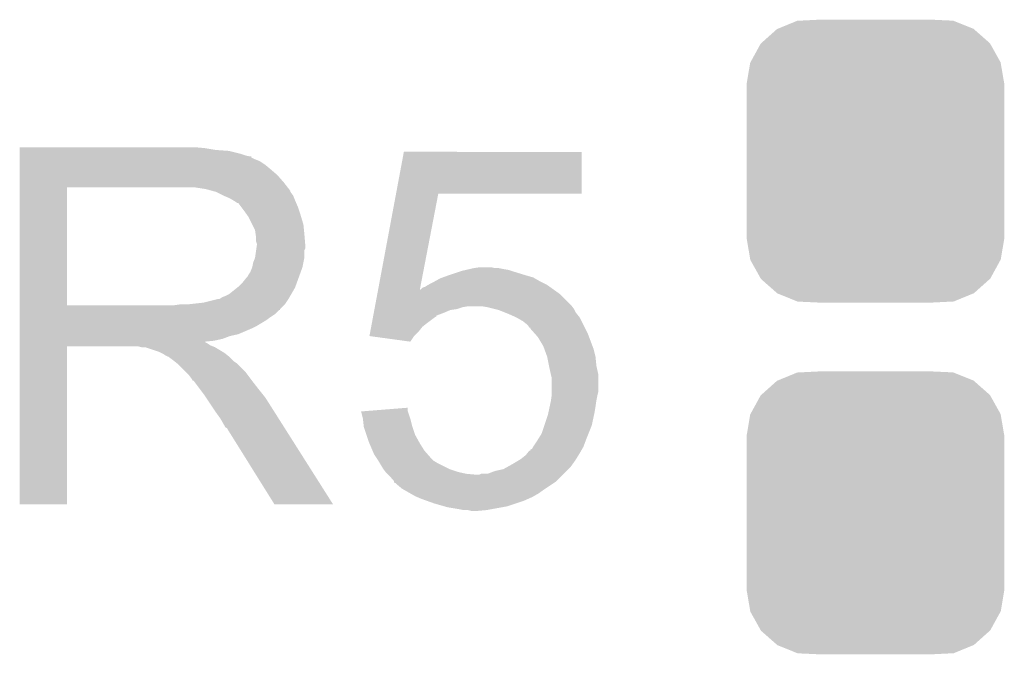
# Model space of a CAD drawing. Extents: x -1.3 to 24.2, y -3.9 to 53.4.
# Tile 23 of 33: x 7.6 to 10.3, y 31.5 to 33.3. Entities that reach past the tile are written whole.
import ezdxf

# ---------------------------------------------------------------- set-up
doc = ezdxf.new("R2010")
doc.units = 0
doc.layers.get('0').update_dxf_attribs({"linetype": 'CONTINUOUS'})
doc.layers.add('DAC_24_CLICK_V100_GTO', color=14, linetype='CONTINUOUS')
doc.layers.add('DAC_24_CLICK_V100_GTS', color=12, linetype='CONTINUOUS')

# ---------------------------------------------------------------- blocks, each defined once
blk = doc.blocks.new('CUSTOM_68')
for points in [[(-0.267216, 0.361152), (-0.213724, 0.383108), (0.26779, 0.361152), (0.21312, 0.383108)], [(-0.213724, 0.383108), (-0.20803, 0.383392), (0.21312, 0.383108), (0.212412, 0.383392)], [(-0.20803, 0.383392), (-0.154122, 0.38608), (0.212412, 0.383392), (0.154132, 0.38608)], [(-0.312264, 0.321732), (-0.26893, 0.360448), (0.312592, 0.321732), (0.268592, 0.360448)], [(-0.26893, 0.360448), (-0.267216, 0.361152), (0.268592, 0.360448), (0.26779, 0.361152)], [(-0.341452, 0.269636), (-0.313432, 0.320688), (0.341702, 0.269636), (0.313176, 0.320688)], [(-0.313432, 0.320688), (-0.312264, 0.321732), (0.313176, 0.320688), (0.312592, 0.321732)], [(-0.342144, 0.268372), (-0.341452, 0.269636), (0.34192, 0.268372), (0.341702, 0.269636)], [(-0.35179, 0.21082), (-0.342144, 0.268372), (0.35179, 0.21082), (0.34192, 0.268372)], [(-0.35179, 0.20955), (-0.35179, 0.21082), (0.35179, 0.20955), (0.35179, 0.21082)], [(-0.35179, -0.20955), (-0.35179, 0.20955), (0.35179, -0.20955), (0.35179, 0.20955)], [(-0.35179, -0.21082), (-0.35179, -0.20955), (0.35179, -0.21082), (0.35179, -0.20955)], [(-0.34192, -0.268358), (-0.35179, -0.21082), (0.342148, -0.268358), (0.35179, -0.21082)], [(-0.341702, -0.269636), (-0.34192, -0.268358), (0.341446, -0.269636), (0.342148, -0.268358)], [(-0.313184, -0.320676), (-0.341702, -0.269636), (0.31344, -0.320676), (0.341446, -0.269636)], [(-0.312594, -0.321732), (-0.313184, -0.320676), (0.312258, -0.321732), (0.31344, -0.320676)], [(-0.268602, -0.36044), (-0.312594, -0.321732), (0.26894, -0.36044), (0.312258, -0.321732)], [(-0.267792, -0.361154), (-0.268602, -0.36044), (0.2672, -0.361154), (0.26894, -0.36044)], [(-0.213136, -0.383104), (-0.267792, -0.361154), (0.213734, -0.383104), (0.2672, -0.361154)], [(-0.212414, -0.383394), (-0.213136, -0.383104), (0.207926, -0.383394), (0.213734, -0.383104)], [(-0.154122, -0.38608), (-0.212414, -0.383394), (0.154132, -0.38608), (0.207926, -0.383394)]]:
    blk.add_solid(points)

msp = doc.modelspace()

# ---------------------------------------------------------------- linework, layer by layer
at = {"layer": 'DAC_24_CLICK_V100_GTO'}
for points in [[(7.569228, 32.90062), (7.56923, 32.90316), (8.07466, 32.90062), (8.04672, 32.90316)], [(7.569228, 32.89554), (7.569228, 32.90062), (8.105138, 32.89554), (8.07466, 32.90062)], [(7.569228, 32.893), (7.569228, 32.89554), (8.1407, 32.893), (8.105138, 32.89554)], [(7.569228, 32.88538), (7.569228, 32.893), (8.171178, 32.88538), (8.1407, 32.893)], [(7.569228, 32.8803), (7.569228, 32.88538), (8.186422, 32.8803), (8.171178, 32.88538)], [(8.59688, 32.77616), (8.61824, 32.89043), (9.10333, 32.77616), (9.10336, 32.89043)], [(8.61824, 32.89043), (8.618246, 32.89046), (9.10336, 32.89043), (8.618246, 32.89046)], [(7.569228, 32.87776), (7.569228, 32.8803), (8.199122, 32.87776), (8.186422, 32.8803)], [(7.569228, 32.87773), (7.569228, 32.87776), (8.20166, 32.87773), (8.199122, 32.87776)], [(7.569228, 32.875214), (7.569228, 32.87773), (8.201682, 32.875214), (8.20166, 32.87773)], [(7.569228, 32.87014), (7.569228, 32.875214), (8.21182, 32.87014), (8.201682, 32.875214)], [(7.569228, 32.865058), (7.569228, 32.87014), (8.224522, 32.865058), (8.21182, 32.87014)], [(7.569228, 32.8549), (7.569228, 32.865058), (8.23976, 32.8549), (8.224522, 32.865058)], [(7.569228, 32.8422), (7.569228, 32.8549), (8.255, 32.8422), (8.23976, 32.8549)], [(7.569226, 32.82696), (7.569228, 32.8422), (8.272782, 32.82696), (8.255, 32.8422)], [(7.569226, 32.806642), (7.569226, 32.82696), (8.29056, 32.806642), (8.272782, 32.82696)], [(7.569226, 32.79394), (7.569226, 32.806642), (8.300442, 32.79394), (8.29056, 32.806642)], [(7.569216, 32.471382), (7.569226, 32.793916), (7.698744, 32.471382), (7.698742, 32.793916)], [(7.569226, 32.793916), (7.569226, 32.79394), (7.698742, 32.793916), (8.00608, 32.79394)], [(8.077202, 32.78886), (8.044182, 32.79394), (8.304392, 32.78886), (8.300442, 32.79394)], [(8.095814, 32.783784), (8.077202, 32.78886), (8.30834, 32.783784), (8.304392, 32.78886)], [(8.10514, 32.78124), (8.095814, 32.783784), (8.308344, 32.78124), (8.30834, 32.783784)], [(8.105152, 32.781234), (8.10514, 32.78124), (8.308344, 32.781234), (8.308344, 32.78124)], [(8.125444, 32.771088), (8.105152, 32.781234), (8.31596, 32.771088), (8.308344, 32.781234)], [(8.547978, 32.514546), (8.596874, 32.776134), (8.66189, 32.514546), (8.712196, 32.776134)], [(8.596874, 32.776134), (8.59688, 32.77616), (8.712196, 32.776134), (9.10333, 32.77616)], [(8.12546, 32.77108), (8.125444, 32.771088), (8.315964, 32.77108), (8.31596, 32.771088)], [(8.14324, 32.76346), (8.12546, 32.77108), (8.31901, 32.76346), (8.315964, 32.77108)], [(8.15171, 32.75838), (8.14324, 32.76346), (8.32104, 32.75838), (8.31901, 32.76346)], [(8.15594, 32.755842), (8.15171, 32.75838), (8.322128, 32.755842), (8.32104, 32.75838)], [(8.163564, 32.75076), (8.15594, 32.755842), (8.324306, 32.75076), (8.322128, 32.755842)], [(8.166104, 32.750752), (8.163564, 32.75076), (8.32431, 32.750752), (8.324306, 32.75076)], [(8.17372, 32.7406), (8.166104, 32.750752), (8.32866, 32.7406), (8.32431, 32.750752)], [(8.18134, 32.73044), (8.17372, 32.7406), (8.332048, 32.73044), (8.32866, 32.7406)], [(8.19041, 32.71774), (8.18134, 32.73044), (8.33628, 32.71774), (8.332048, 32.73044)], [(8.19404, 32.712654), (8.19041, 32.71774), (8.337806, 32.712654), (8.33628, 32.71774)], [(8.2042, 32.692338), (8.19404, 32.712654), (8.3439, 32.692338), (8.337806, 32.712654)], [(8.21182, 32.677096), (8.2042, 32.692338), (8.345426, 32.677096), (8.3439, 32.692338)], [(8.213272, 32.66694), (8.21182, 32.677096), (8.34644, 32.66694), (8.345426, 32.677096)], [(8.21436, 32.659318), (8.213272, 32.66694), (8.347076, 32.659318), (8.34644, 32.66694)], [(8.214362, 32.646618), (8.21436, 32.659318), (8.348134, 32.646618), (8.347076, 32.659318)], [(8.2169, 32.638996), (8.214362, 32.646618), (8.34877, 32.638996), (8.348134, 32.646618)], [(8.211818, 32.600898), (8.21472, 32.621216), (8.34644, 32.600898), (8.34644, 32.621216)], [(8.21472, 32.621216), (8.215446, 32.626296), (8.34644, 32.621216), (8.348978, 32.626296)], [(8.215446, 32.626296), (8.2169, 32.63646), (8.348978, 32.626296), (8.348978, 32.63646)], [(8.2169, 32.636462), (8.2169, 32.638996), (8.34898, 32.636462), (8.34877, 32.638996)], [(8.2169, 32.63646), (8.2169, 32.636462), (8.348978, 32.63646), (8.34898, 32.636462)], [(8.204198, 32.5755), (8.20674, 32.588198), (8.341358, 32.5755), (8.343898, 32.588198)], [(8.20674, 32.588198), (8.211818, 32.600898), (8.343898, 32.588198), (8.34644, 32.600898)], [(8.19404, 32.555178), (8.199118, 32.562794), (8.333968, 32.555178), (8.336738, 32.562794)], [(8.199118, 32.562794), (8.204198, 32.575498), (8.336738, 32.562794), (8.341356, 32.575498)], [(8.204198, 32.575498), (8.204198, 32.5755), (8.341356, 32.575498), (8.341358, 32.5755)], [(8.74522, 32.55518), (8.768084, 32.5628), (8.945246, 32.55518), (8.92048, 32.5628)], [(8.768084, 32.5628), (8.7757, 32.565338), (8.92048, 32.5628), (8.912866, 32.565338)], [(8.7757, 32.565338), (8.786702, 32.567878), (8.912866, 32.565338), (8.905242, 32.567878)], [(8.786702, 32.567878), (8.797716, 32.57042), (8.905242, 32.567878), (8.89, 32.57042)], [(8.797716, 32.57042), (8.80872, 32.57296), (8.89, 32.57042), (8.877302, 32.57296)], [(8.80872, 32.57296), (8.826502, 32.5755), (8.867142, 32.57296), (8.856982, 32.5755)], [(8.166098, 32.522158), (8.1788, 32.53486), (8.321962, 32.522158), (8.32658, 32.53486)], [(8.1788, 32.53486), (8.188958, 32.547558), (8.32658, 32.53486), (8.331198, 32.547558)], [(8.188958, 32.547558), (8.191498, 32.5501), (8.331198, 32.547558), (8.332122, 32.5501)], [(8.191498, 32.5501), (8.19404, 32.555178), (8.332122, 32.5501), (8.333968, 32.555178)], [(8.684262, 32.52724), (8.69442, 32.53232), (9.00937, 32.52724), (8.999216, 32.53232)], [(8.69442, 32.53232), (8.703564, 32.5374), (8.999216, 32.53232), (8.98906, 32.5374)], [(8.703564, 32.5374), (8.717282, 32.54502), (8.98906, 32.5374), (8.975728, 32.54502)], [(8.717282, 32.54502), (8.724266, 32.54756), (8.975728, 32.54502), (8.971282, 32.54756)], [(8.724266, 32.54756), (8.738234, 32.55264), (8.971282, 32.54756), (8.9535, 32.55264)], [(8.738234, 32.55264), (8.74522, 32.55518), (8.9535, 32.55264), (8.945246, 32.55518)], [(8.140694, 32.501838), (8.162922, 32.519618), (8.310668, 32.501838), (8.32104, 32.519618)], [(8.162922, 32.519618), (8.166098, 32.522158), (8.32104, 32.519618), (8.321962, 32.522158)], [(8.545602, 32.501838), (8.547558, 32.512296), (9.044942, 32.501838), (9.030298, 32.512296)], [(8.547558, 32.512296), (8.547972, 32.51451), (8.66144, 32.512296), (8.6614, 32.51451)], [(8.547972, 32.51451), (8.547978, 32.514546), (8.662818, 32.51451), (8.663946, 32.514546)], [(8.661878, 32.51448), (8.6614, 32.51451), (8.661878, 32.51448), (8.662818, 32.51451)], [(8.66144, 32.512296), (8.661878, 32.51448), (9.030298, 32.512296), (9.02724, 32.51448)], [(8.661878, 32.51448), (8.66189, 32.514546), (9.02724, 32.51448), (9.027146, 32.514546)], [(8.663946, 32.514546), (8.669024, 32.51962), (9.027146, 32.514546), (9.020042, 32.51962)], [(8.669024, 32.51962), (8.676644, 32.522162), (9.020042, 32.51962), (9.016482, 32.522162)], [(8.676644, 32.522162), (8.684258, 32.527238), (9.016482, 32.522162), (9.009372, 32.527238)], [(8.684258, 32.527238), (8.684262, 32.52724), (9.009372, 32.527238), (9.00937, 32.52724)], [(8.026398, 32.4739), (8.072118, 32.47898), (8.293098, 32.4739), (8.296486, 32.47898)], [(8.072118, 32.47898), (8.112758, 32.48914), (8.296486, 32.47898), (8.303262, 32.48914)], [(8.115296, 32.48914), (8.122912, 32.494218), (8.303262, 32.48914), (8.306224, 32.494218)], [(8.122912, 32.494218), (8.130538, 32.49676), (8.306224, 32.494218), (8.307706, 32.49676)], [(8.130538, 32.49676), (8.140694, 32.501838), (8.307706, 32.49676), (8.310668, 32.501838)], [(8.539904, 32.471358), (8.545602, 32.501838), (9.07542, 32.471358), (9.044942, 32.501838)], [(7.569216, 32.47136), (7.569216, 32.471382), (7.988298, 32.47136), (7.698744, 32.471382)], [(7.569216, 32.461202), (7.569216, 32.47136), (8.2804, 32.461202), (8.290558, 32.47136)], [(7.569216, 32.45866), (7.569216, 32.461202), (8.28037, 32.45866), (8.2804, 32.461202)], [(7.569216, 32.458654), (7.569216, 32.45866), (8.277854, 32.458654), (8.28037, 32.45866)], [(7.569216, 32.4485), (7.569216, 32.458654), (8.2677, 32.4485), (8.277854, 32.458654)], [(7.988298, 32.47136), (8.006064, 32.473898), (8.290558, 32.47136), (8.293098, 32.473898)], [(8.006064, 32.473898), (8.00608, 32.4739), (8.293098, 32.473898), (8.293098, 32.4739)], [(8.536108, 32.45104), (8.537532, 32.458658), (8.72744, 32.45104), (8.745218, 32.458658)], [(8.537532, 32.458658), (8.538006, 32.4612), (8.745218, 32.458658), (8.762998, 32.4612)], [(8.538006, 32.4612), (8.538956, 32.466278), (8.762998, 32.4612), (8.778238, 32.466278)], [(8.538956, 32.466278), (8.53943, 32.46882), (8.778238, 32.466278), (8.793478, 32.46882)], [(8.53943, 32.46882), (8.539904, 32.471358), (9.077324, 32.46882), (9.07542, 32.471358)], [(8.84682, 32.46628), (8.831578, 32.46882), (9.07923, 32.46628), (9.077324, 32.46882)], [(8.867148, 32.461198), (8.84682, 32.46628), (9.08304, 32.461198), (9.07923, 32.46628)], [(8.877298, 32.45866), (8.867148, 32.461198), (9.084312, 32.45866), (9.08304, 32.461198)], [(8.89633, 32.451048), (8.877298, 32.45866), (9.08812, 32.451048), (9.084312, 32.45866)], [(7.569214, 32.43834), (7.569216, 32.4485), (8.25246, 32.43834), (8.2677, 32.4485)], [(7.569214, 32.430718), (7.569214, 32.43834), (8.242298, 32.430718), (8.25246, 32.43834)], [(7.569214, 32.41548), (7.569214, 32.430718), (8.2169, 32.41548), (8.242298, 32.430718)], [(8.530884, 32.4231), (8.533732, 32.438338), (8.68172, 32.4231), (8.702048, 32.438338)], [(8.533732, 32.438338), (8.534206, 32.440874), (8.702048, 32.438338), (8.707098, 32.440874)], [(8.534206, 32.440874), (8.534678, 32.443396), (8.707098, 32.440874), (8.70712, 32.443396)], [(8.534678, 32.443396), (8.536108, 32.45104), (8.70712, 32.443396), (8.72744, 32.45104)], [(8.9027, 32.4485), (8.89633, 32.451048), (9.090158, 32.4485), (9.08812, 32.451048)], [(8.925558, 32.43834), (8.9027, 32.4485), (9.098282, 32.43834), (9.090158, 32.4485)], [(8.925562, 32.438338), (8.925558, 32.43834), (9.098282, 32.438338), (9.098282, 32.43834)], [(8.943338, 32.428182), (8.925562, 32.438338), (9.10336, 32.428182), (9.098282, 32.438338)], [(8.956038, 32.418022), (8.943338, 32.428182), (9.10844, 32.418022), (9.10336, 32.428182)], [(7.569214, 32.40786), (7.569214, 32.41548), (8.20166, 32.40786), (8.2169, 32.41548)], [(7.569214, 32.39262), (7.569214, 32.40786), (8.166098, 32.39262), (8.20166, 32.40786)], [(8.524244, 32.38757), (8.526612, 32.40024), (8.64619, 32.38757), (8.65886, 32.40024)], [(8.526612, 32.40024), (8.528984, 32.412938), (8.65886, 32.40024), (8.669018, 32.412938)], [(8.528984, 32.412938), (8.530884, 32.4231), (8.669018, 32.412938), (8.68172, 32.4231)], [(8.961124, 32.410408), (8.956038, 32.418022), (9.112248, 32.410408), (9.10844, 32.418022)], [(8.96363, 32.4104), (8.961124, 32.410408), (9.112252, 32.4104), (9.112248, 32.410408)], [(8.96366, 32.407858), (8.96363, 32.4104), (9.113522, 32.407858), (9.112252, 32.4104)], [(8.977206, 32.39262), (8.96366, 32.407858), (9.12114, 32.39262), (9.113522, 32.407858)], [(7.569212, 32.37992), (7.569214, 32.387538), (8.122918, 32.37992), (8.143238, 32.387538)], [(7.569212, 32.37484), (7.569212, 32.37992), (8.100058, 32.37484), (8.122918, 32.37992)], [(7.569212, 32.37225), (7.569212, 32.37484), (8.0747, 32.37225), (8.100058, 32.37484)], [(7.569212, 32.369758), (7.569212, 32.37225), (8.077204, 32.369758), (8.0747, 32.37225)], [(7.569214, 32.387538), (7.569214, 32.39262), (8.143238, 32.387538), (8.166098, 32.39262)], [(8.524464, 32.38754), (8.524244, 32.38757), (8.64616, 32.38754), (8.64619, 32.38757)], [(8.635988, 32.372302), (8.524464, 32.38754), (8.635988, 32.372302), (8.64616, 32.38754)], [(8.983978, 32.385002), (8.977206, 32.39262), (9.123998, 32.385002), (9.12114, 32.39262)], [(8.99922, 32.359602), (8.983978, 32.385002), (9.133522, 32.359602), (9.123998, 32.385002)], [(7.5692, 31.92783), (7.569212, 32.35957), (7.69871, 31.92783), (7.69874, 32.35957)], [(7.569212, 32.367218), (7.569212, 32.369758), (8.082282, 32.367218), (8.077204, 32.369758)], [(7.569212, 32.36214), (7.569212, 32.367218), (8.089892, 32.36214), (8.082282, 32.367218)], [(7.569212, 32.3596), (7.569212, 32.36214), (8.096248, 32.3596), (8.089892, 32.36214)], [(7.569212, 32.35957), (7.569212, 32.3596), (7.69874, 32.35957), (7.891778, 32.3596)], [(7.901938, 32.35706), (7.891778, 32.3596), (8.102602, 32.35706), (8.096248, 32.3596)], [(7.917174, 32.354526), (7.914642, 32.35706), (8.106826, 32.354526), (8.102602, 32.35706)], [(7.919716, 32.35452), (7.917174, 32.354526), (8.106836, 32.35452), (8.106826, 32.354526)], [(7.950198, 32.34436), (7.919716, 32.35452), (8.123768, 32.34436), (8.106836, 32.35452)], [(7.955278, 32.34182), (7.950198, 32.34436), (8.128, 32.34182), (8.123768, 32.34436)], [(9.001992, 32.351978), (8.99922, 32.359602), (9.13638, 32.351978), (9.133522, 32.359602)], [(9.009378, 32.33166), (9.001992, 32.351978), (9.14146, 32.33166), (9.13638, 32.351978)], [(7.960358, 32.33928), (7.955278, 32.34182), (8.131176, 32.33928), (8.128, 32.34182)], [(7.967978, 32.334202), (7.960358, 32.33928), (8.137524, 32.334202), (8.131176, 32.33928)], [(7.973056, 32.331662), (7.967978, 32.334202), (8.140698, 32.331662), (8.137524, 32.334202)], [(7.975602, 32.33166), (7.973056, 32.331662), (8.1407, 32.33166), (8.140698, 32.331662)], [(7.97814, 32.329122), (7.975602, 32.33166), (8.143238, 32.329122), (8.1407, 32.33166)], [(7.9883, 32.3215), (7.97814, 32.329122), (8.15086, 32.3215), (8.143238, 32.329122)], [(7.991476, 32.31896), (7.9883, 32.3215), (8.1534, 32.31896), (8.15086, 32.3215)], [(7.997828, 32.313878), (7.991476, 32.31896), (8.161022, 32.313878), (8.1534, 32.31896)], [(9.00938, 32.331658), (9.009378, 32.33166), (9.14146, 32.331658), (9.14146, 32.33166)], [(9.01446, 32.30626), (9.00938, 32.331658), (9.144, 32.30626), (9.14146, 32.331658)], [(8.000998, 32.311342), (7.997828, 32.313878), (8.163558, 32.311342), (8.161022, 32.313878)], [(8.023862, 32.288478), (8.000998, 32.311342), (8.18642, 32.288478), (8.163558, 32.311342)], [(9.01954, 32.2834), (9.01446, 32.30626), (9.14908, 32.2834), (9.144, 32.30626)], [(8.031478, 32.28086), (8.023862, 32.288478), (8.192136, 32.28086), (8.18642, 32.288478)], [(8.039098, 32.270692), (8.031478, 32.28086), (8.199762, 32.270692), (8.192136, 32.28086)], [(8.04037, 32.26816), (8.039098, 32.270692), (8.20166, 32.26816), (8.199762, 32.270692)], [(8.041634, 32.265642), (8.04037, 32.26816), (8.20362, 32.265642), (8.20166, 32.26816)], [(8.04417, 32.26562), (8.041634, 32.265642), (8.203636, 32.26562), (8.20362, 32.265642)], [(8.059416, 32.2453), (8.04417, 32.26562), (8.21944, 32.2453), (8.203636, 32.26562)], [(9.019542, 32.283398), (9.01954, 32.2834), (9.14908, 32.283398), (9.14908, 32.2834)], [(9.02208, 32.273242), (9.019542, 32.283398), (9.14908, 32.273242), (9.14908, 32.283398)], [(9.02208, 32.235138), (9.02208, 32.273242), (9.14908, 32.235138), (9.14908, 32.273242)], [(8.07466, 32.22498), (8.059416, 32.2453), (8.235696, 32.22498), (8.21944, 32.2453)], [(8.078048, 32.219898), (8.07466, 32.22498), (8.23976, 32.219898), (8.235696, 32.22498)], [(8.096674, 32.19196), (8.078048, 32.219898), (8.25754, 32.19196), (8.23976, 32.219898)], [(9.016274, 32.1945), (9.01954, 32.20974), (9.14146, 32.1945), (9.143636, 32.20974)], [(9.01954, 32.20974), (9.019902, 32.21228), (9.143636, 32.20974), (9.144, 32.21228)], [(9.019902, 32.21228), (9.021716, 32.22498), (9.144, 32.21228), (9.14654, 32.22498)], [(9.021716, 32.22498), (9.02208, 32.227522), (9.14654, 32.22498), (9.147174, 32.227522)], [(9.02208, 32.227522), (9.02208, 32.235138), (9.147174, 32.227522), (9.14908, 32.235138)], [(8.10514, 32.17926), (8.096674, 32.19196), (8.265598, 32.17926), (8.25754, 32.19196)], [(8.501386, 32.181768), (8.533508, 32.184338), (8.62924, 32.181768), (8.628382, 32.184338)], [(8.533508, 32.184338), (8.62838, 32.191928), (8.628382, 32.184338), (8.62838, 32.191928)], [(9.013008, 32.17926), (9.016274, 32.1945), (9.13892, 32.17926), (9.14146, 32.1945)], [(8.11784, 32.161482), (8.10514, 32.17926), (8.276876, 32.161482), (8.265598, 32.17926)], [(8.128, 32.143698), (8.11784, 32.161482), (8.288158, 32.143698), (8.276876, 32.161482)], [(8.50646, 32.16148), (8.501386, 32.181768), (8.635998, 32.16148), (8.62924, 32.181768)], [(8.508718, 32.141162), (8.50646, 32.16148), (8.64108, 32.141162), (8.635998, 32.16148)], [(9.00176, 32.143698), (9.01192, 32.174182), (9.131298, 32.143698), (9.13783, 32.174182)], [(9.01192, 32.174182), (9.013008, 32.17926), (9.13783, 32.174182), (9.13892, 32.17926)], [(8.130546, 32.138626), (8.128, 32.143698), (8.291376, 32.138626), (8.288158, 32.143698)], [(8.135614, 32.136074), (8.130546, 32.138626), (8.292996, 32.136074), (8.291376, 32.138626)], [(8.138162, 32.131), (8.135614, 32.136074), (8.296214, 32.131), (8.292996, 32.136074)], [(8.265166, 31.92781), (8.138162, 32.131), (8.425118, 31.92781), (8.296214, 32.131)], [(8.509, 32.138622), (8.508718, 32.141162), (8.641928, 32.138622), (8.64108, 32.141162)], [(8.515776, 32.118298), (8.509, 32.138622), (8.6487, 32.118298), (8.641928, 32.138622)], [(8.99414, 32.120832), (9.00176, 32.143698), (9.122152, 32.120832), (9.131298, 32.143698)], [(8.5217, 32.10052), (8.515776, 32.118298), (8.658578, 32.10052), (8.6487, 32.118298)], [(8.98144, 32.10052), (8.984616, 32.1056), (9.114154, 32.10052), (9.11606, 32.1056)], [(8.984616, 32.1056), (8.99414, 32.120832), (9.11606, 32.1056), (9.122152, 32.120832)], [(8.523878, 32.09544), (8.5217, 32.10052), (8.6614, 32.09544), (8.658578, 32.10052)], [(8.532586, 32.075118), (8.523878, 32.09544), (8.6741, 32.075118), (8.6614, 32.09544)], [(8.53694, 32.064952), (8.532586, 32.075118), (8.682996, 32.064952), (8.6741, 32.075118)], [(8.955024, 32.0675), (8.96112, 32.07512), (9.09828, 32.0675), (9.102634, 32.07512)], [(8.96112, 32.07512), (8.96366, 32.07515), (9.102634, 32.07512), (9.10265, 32.07515)], [(8.96366, 32.07515), (8.963682, 32.077666), (9.10265, 32.07515), (9.104088, 32.077666)], [(8.963682, 32.077666), (8.968734, 32.080206), (9.104088, 32.077666), (9.10554, 32.080206)], [(8.968734, 32.080206), (8.971278, 32.085278), (9.10554, 32.080206), (9.10844, 32.085278)], [(8.971278, 32.085278), (8.971282, 32.085282), (9.10844, 32.085278), (9.10844, 32.085282)], [(8.971282, 32.085282), (8.98144, 32.10052), (9.10844, 32.085282), (9.114154, 32.10052)], [(8.543714, 32.0548), (8.53694, 32.064952), (8.691878, 32.0548), (8.682996, 32.064952)], [(8.547102, 32.04972), (8.543714, 32.0548), (8.69696, 32.04972), (8.691878, 32.0548)], [(8.548628, 32.047178), (8.547102, 32.04972), (8.699502, 32.047178), (8.69696, 32.04972)], [(8.929796, 32.047182), (8.93826, 32.05226), (9.08558, 32.047182), (9.088754, 32.05226)], [(8.93826, 32.05226), (8.950962, 32.062422), (9.088754, 32.05226), (9.095104, 32.062422)], [(8.950962, 32.062422), (8.955024, 32.0675), (9.095104, 32.062422), (9.09828, 32.0675)], [(8.553198, 32.03956), (8.548628, 32.047178), (8.7122, 32.03956), (8.699502, 32.047178)], [(8.562338, 32.024322), (8.553198, 32.03956), (8.742678, 32.024322), (8.7122, 32.03956)], [(8.56234, 32.02432), (8.562338, 32.024322), (8.742682, 32.02432), (8.742678, 32.024322)], [(8.568058, 32.0167), (8.56234, 32.02432), (8.765542, 32.0167), (8.742682, 32.02432)], [(8.867142, 32.01924), (8.890002, 32.02432), (9.06272, 32.01924), (9.0678, 32.02432)], [(8.890002, 32.02432), (8.89914, 32.029398), (9.0678, 32.02432), (9.072878, 32.029398)], [(8.89914, 32.029398), (8.91286, 32.03702), (9.072878, 32.029398), (9.07832, 32.03702)], [(8.91286, 32.03702), (8.929796, 32.047182), (9.07832, 32.03702), (9.08558, 32.047182)], [(8.56996, 32.014162), (8.568058, 32.0167), (8.776964, 32.014162), (8.765542, 32.0167)], [(8.572502, 32.01162), (8.56996, 32.014162), (8.788402, 32.01162), (8.776964, 32.014162)], [(8.57504, 32.00908), (8.572502, 32.01162), (8.816338, 32.00908), (8.788402, 32.01162)], [(8.590276, 31.993834), (8.57504, 32.00908), (9.037314, 31.993834), (9.05256, 32.00908)], [(8.816338, 32.00908), (8.823964, 32.009082), (9.05256, 32.00908), (9.052562, 32.009082)], [(8.823964, 32.009082), (8.829044, 32.01162), (9.052562, 32.009082), (9.0551, 32.01162)], [(8.829044, 32.01162), (8.846824, 32.011622), (9.0551, 32.01162), (9.055102, 32.011622)], [(8.846824, 32.011622), (8.867142, 32.01924), (9.055102, 32.011622), (9.06272, 32.01924)], [(8.591126, 31.9913), (8.590276, 31.993834), (9.03478, 31.9913), (9.037314, 31.993834)], [(8.592816, 31.986244), (8.591126, 31.9913), (9.027196, 31.986244), (9.03478, 31.9913)], [(8.595362, 31.98622), (8.592816, 31.986244), (9.02716, 31.98622), (9.027196, 31.986244)], [(8.597902, 31.983678), (8.595362, 31.98622), (9.023346, 31.983678), (9.02716, 31.98622)], [(8.61315, 31.97098), (8.597902, 31.983678), (9.0043, 31.97098), (9.023346, 31.983678)], [(8.635372, 31.958278), (8.61315, 31.97098), (8.98652, 31.958278), (9.0043, 31.97098)], [(8.648698, 31.95066), (8.635372, 31.958278), (8.973184, 31.95066), (8.98652, 31.958278)], [(8.654626, 31.94812), (8.648698, 31.95066), (8.968738, 31.94812), (8.973184, 31.95066)], [(8.666482, 31.94304), (8.654626, 31.94812), (8.957308, 31.94304), (8.968738, 31.94812)], [(8.680706, 31.93796), (8.666482, 31.94304), (8.94588, 31.93796), (8.957308, 31.94304)], [(7.69871, 31.9278), (7.5692, 31.92783), (7.69871, 31.9278), (7.69871, 31.92783)], [(8.425124, 31.9278), (8.425118, 31.92781), (8.425124, 31.9278), (8.265166, 31.92781)], [(8.70204, 31.93034), (8.680706, 31.93796), (8.92302, 31.93034), (8.94588, 31.93796)], [(8.72871, 31.92272), (8.70204, 31.93034), (8.90016, 31.92272), (8.92302, 31.93034)], [(8.737598, 31.92018), (8.72871, 31.92272), (8.88619, 31.92018), (8.90016, 31.92272)], [(8.76808, 31.9151), (8.737598, 31.92018), (8.85825, 31.9151), (8.88619, 31.92018)], [(8.780778, 31.91256), (8.76808, 31.9151), (8.844282, 31.91256), (8.85825, 31.9151)], [(8.803638, 31.91002), (8.793478, 31.91256), (8.816342, 31.91002), (8.844282, 31.91256)]]:
    msp.add_solid(points, dxfattribs=at)

# ---------------------------------------------------------------- block references
at = {"layer": 'DAC_24_CLICK_V100_GTS'}
for p in [(9.906, 32.86506), (9.906, 31.90494)]:
    msp.add_blockref('CUSTOM_68', p, dxfattribs=at)

doc.saveas('drawing.dxf')
